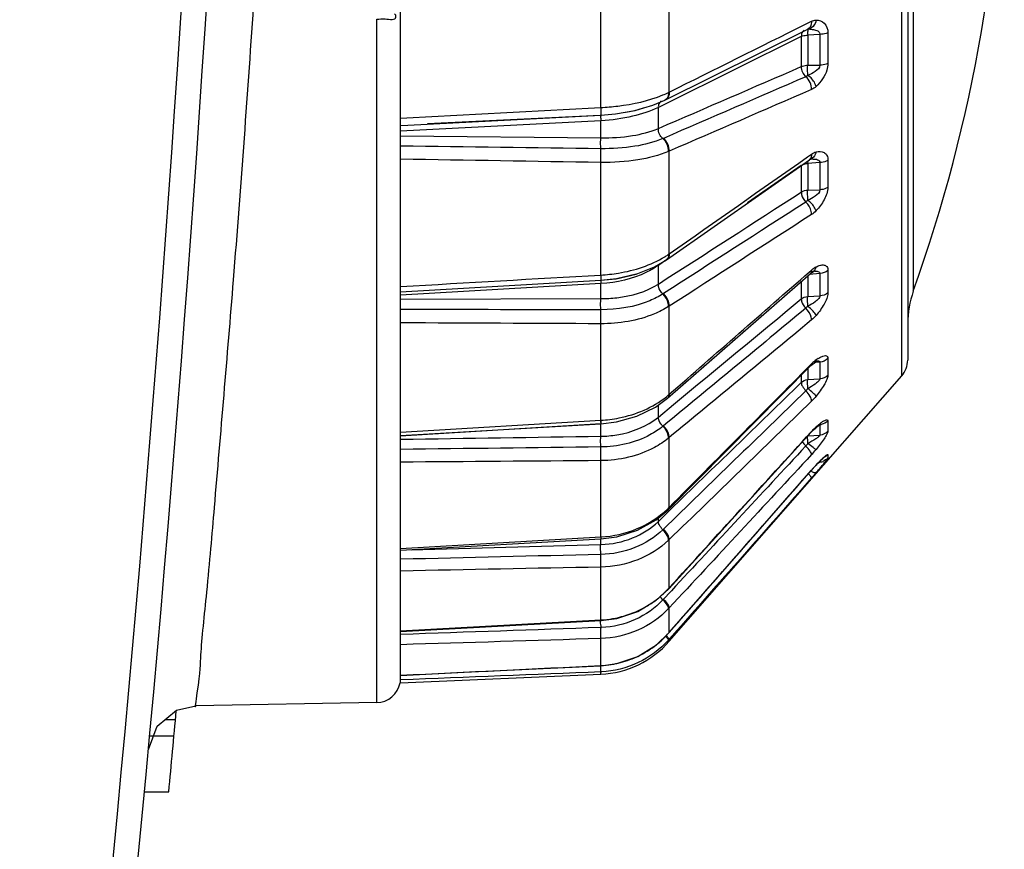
# Model space of a CAD drawing. Header units: millimetres. Extents: x 0 to 4000, y 0 to 3000.
# Tile 163 of 171: x 3323 to 3343, y 1652 to 1669. Entities that reach past the tile are written whole.
import ezdxf

# ---------------------------------------------------------------- set-up
doc = ezdxf.new("R2010")
doc.units = ezdxf.units.MM
doc.header["$LTSCALE"] = 219.99956
doc.layers.get('0').update_dxf_attribs({"linetype": 'CONTINUOUS'})
doc.layers.add('SUPERFICI', color=7, linetype='CONTINUOUS')

msp = doc.modelspace()

# ---------------------------------------------------------------- linework, layer by layer
at = {"color": 7, "linetype": 'CONTINUOUS'}
for p, q in [((3330.627, 1655.68), (3330.627, 1690.68)), ((3341.127, 1686.992), (3341.127, 1662.368)), ((3336.101, 1667.751), (3339.059, 1669.221)), ((3335.479, 1667.539), (3335.659, 1667.591)), ((3330.781, 1667.234), (3334.773, 1667.444)), ((3331.186, 1667.266), (3334.759, 1667.444)), ((3330.627, 1667.226), (3330.781, 1667.234)), ((3336.133, 1664.446), (3339.091, 1666.519)), ((3339.091, 1666.519), (3339.1, 1666.525)), ((3339.091, 1666.519), (3339.097, 1666.523)), ((3339.097, 1666.523), (3339.099, 1666.524)), ((3339.1, 1666.525), (3339.105, 1666.527)), ((3339.104, 1666.527), (3339.116, 1666.53)), ((3339.116, 1666.53), (3339.119, 1666.53)), ((3335.092, 1664.054), (3335.298, 1664.101)), ((3335.1, 1664.055), (3335.509, 1664.151)), ((3336.153, 1661.577), (3339.112, 1664.162)), ((3339.112, 1664.162), (3339.132, 1664.178)), ((3339.12, 1664.168), (3339.14, 1664.183)), ((3339.132, 1664.178), (3339.154, 1664.192)), ((3339.154, 1664.192), (3339.179, 1664.203)), ((3339.179, 1664.203), (3339.189, 1664.206)), ((3330.627, 1663.784), (3334.775, 1664.02)), ((3334.775, 1664.02), (3335.1, 1664.055)), ((3339.189, 1662.307), (3339.233, 1662.337)), ((3339.233, 1662.337), (3339.252, 1662.347)), ((3336.18, 1659.281), (3339.125, 1662.252)), ((3336.19, 1656.542), (3341.003, 1662.039)), ((3330.627, 1660.808), (3334.775, 1661.05)), ((3339.333, 1661.049), (3339.336, 1661.05)), ((3336.187, 1657.635), (3339.132, 1660.873)), ((3339.224, 1660.184), (3339.269, 1660.23)), ((3339.269, 1660.23), (3339.306, 1660.268)), ((3339.306, 1660.268), (3339.339, 1660.301)), ((3339.339, 1660.301), (3339.368, 1660.329)), ((3339.368, 1660.329), (3339.391, 1660.35)), ((3339.391, 1660.35), (3339.407, 1660.363)), ((3339.407, 1660.363), (3339.41, 1660.366)), ((3337.244, 1657.924), (3339.136, 1660.086)), ((3339.136, 1660.086), (3339.224, 1660.184)), ((3336.166, 1659.268), (3336.18, 1659.281)), ((3330.627, 1658.427), (3334.775, 1658.666)), ((3336.19, 1656.722), (3337.244, 1657.924)), ((3336.174, 1657.62), (3336.187, 1657.635)), ((3330.627, 1656.745), (3334.775, 1656.97)), ((3335.925, 1656.47), (3336.177, 1656.707)), ((3336.177, 1656.707), (3336.19, 1656.722)), ((3335.538, 1656.229), (3335.925, 1656.47)), ((3335.106, 1656.082), (3335.538, 1656.229)), ((3331.947, 1655.9), (3334.774, 1656.037)), ((3334.774, 1656.037), (3335.106, 1656.082)), ((3330.627, 1655.836), (3331.947, 1655.9)), ((3330.627, 1655.68), (3334.773, 1655.861)), ((3330.136, 1655.272), (3326.388, 1655.206)), ((3325.757, 1654.924), (3325.969, 1654.924)), ((3325.436, 1654.584), (3325.938, 1654.584)), ((3325.328, 1653.425), (3325.831, 1653.425))]:
    msp.add_line(p, q, dxfattribs=at)
at = {"color": 9, "linetype": 'CONTINUOUS'}
for p, q in [((3341.003, 1662.039), (3341.003, 1687.322)), ((3341.243, 1685.567), (3341.243, 1663.794)), ((3336.19, 1667.919), (3336.19, 1670.257)), ((3334.773, 1667.6), (3334.773, 1670.159)), ((3330.136, 1655.272), (3330.136, 1669.428)), ((3339.008, 1669.323), (3339.136, 1669.386)), ((3339.051, 1669.22), (3339.06, 1669.22)), ((3339.309, 1669.115), (3339.057, 1669.098)), ((3339.309, 1669.115), (3339.309, 1668.477)), ((3339.475, 1669.147), (3339.475, 1668.513)), ((3339.057, 1668.476), (3339.309, 1668.477)), ((3336.177, 1667.913), (3336.19, 1667.919)), ((3334.773, 1667.325), (3330.627, 1667.107)), ((3330.627, 1667.016), (3334.773, 1666.972)), ((3336.071, 1666.961), (3336.06, 1666.956)), ((3336.19, 1666.696), (3336.177, 1666.69)), ((3336.19, 1664.568), (3336.19, 1666.696)), ((3339.052, 1666.575), (3339.136, 1666.634)), ((3334.773, 1664.13), (3334.773, 1666.46)), ((3339.309, 1666.459), (3339.057, 1666.439)), ((3339.309, 1666.459), (3339.309, 1665.895)), ((3339.475, 1666.507), (3339.475, 1665.946)), ((3339.057, 1665.889), (3339.309, 1665.895)), ((3336.177, 1664.558), (3336.19, 1664.568)), ((3339.087, 1664.191), (3339.136, 1664.233)), ((3339.087, 1664.191), (3339.136, 1664.233)), ((3339.309, 1664.163), (3339.091, 1664.143)), ((3339.309, 1664.163), (3339.309, 1663.696)), ((3339.475, 1664.224), (3339.475, 1663.76)), ((3334.773, 1663.952), (3330.627, 1663.71)), ((3334.771, 1664.021), (3334.771, 1663.995)), ((3336.071, 1663.744), (3336.06, 1663.737)), ((3339.057, 1663.685), (3339.309, 1663.696)), ((3330.627, 1663.63), (3334.773, 1663.64)), ((3336.19, 1663.484), (3336.177, 1663.476)), ((3336.19, 1661.658), (3336.19, 1663.484)), ((3334.773, 1661.12), (3334.773, 1663.12)), ((3339.111, 1662.265), (3339.136, 1662.29)), ((3339.136, 1662.29), (3339.125, 1662.252)), ((3339.309, 1662.326), (3339.202, 1662.316)), ((3339.309, 1662.326), (3339.309, 1661.977)), ((3339.475, 1662.398), (3339.475, 1662.051)), ((3339.057, 1661.962), (3339.309, 1661.977)), ((3336.177, 1661.646), (3336.19, 1661.658)), ((3330.627, 1660.876), (3334.773, 1661.12)), ((3334.773, 1661.048), (3330.627, 1660.793)), ((3339.475, 1661.109), (3339.475, 1660.895)), ((3336.071, 1661.005), (3336.06, 1660.996)), ((3339.127, 1660.878), (3339.136, 1660.887)), ((3339.136, 1660.887), (3339.132, 1660.873)), ((3339.231, 1660.983), (3339.211, 1660.952)), ((3339.309, 1661.029), (3339.309, 1660.814)), ((3336.19, 1660.762), (3336.177, 1660.751)), ((3336.19, 1659.317), (3336.19, 1660.762)), ((3339.057, 1660.795), (3339.182, 1660.804)), ((3339.182, 1660.804), (3339.309, 1660.814)), ((3334.773, 1658.703), (3334.773, 1660.285)), ((3339.293, 1660.255), (3339.309, 1660.256)), ((3339.309, 1660.271), (3339.309, 1660.256)), ((3339.475, 1660.413), (3339.475, 1660.34)), ((3339.136, 1660.088), (3339.136, 1660.086)), ((3339.231, 1660.192), (3339.224, 1660.184)), ((3336.177, 1659.304), (3336.19, 1659.317)), ((3336.19, 1659.317), (3336.18, 1659.281)), ((3336.071, 1658.864), (3336.06, 1658.853)), ((3330.627, 1658.463), (3334.773, 1658.703)), ((3336.19, 1658.648), (3336.177, 1658.635)), ((3336.19, 1657.648), (3336.19, 1658.648)), ((3334.773, 1656.985), (3334.773, 1658.079)), ((3336.235, 1657.59), (3336.06, 1657.402)), ((3336.177, 1657.634), (3336.174, 1657.62)), ((3336.177, 1657.634), (3336.19, 1657.648)), ((3336.19, 1657.648), (3336.187, 1657.635)), ((3336.19, 1657.234), (3336.177, 1657.22)), ((3336.19, 1656.723), (3336.19, 1657.234)), ((3330.627, 1656.759), (3334.773, 1656.985)), ((3334.773, 1656.985), (3334.775, 1656.97)), ((3334.773, 1656.04), (3334.773, 1656.599)), ((3336.177, 1656.708), (3336.19, 1656.723)), ((3336.177, 1656.708), (3336.177, 1656.707)), ((3336.19, 1656.583), (3336.177, 1656.568)), ((3336.19, 1656.723), (3336.19, 1656.722)), ((3336.259, 1656.661), (3336.19, 1656.583)), ((3336.259, 1656.661), (3336.19, 1656.583)), ((3336.19, 1656.542), (3336.19, 1656.583)), ((3334.773, 1656.04), (3334.774, 1656.037)), ((3334.773, 1655.861), (3334.773, 1655.909))]:
    msp.add_line(p, q, dxfattribs=at)
at = {"color": 7, "linetype": 'CONTINUOUS'}
for points in [[(3334.773, 1667.444), (3335.076, 1667.47), (3335.478, 1667.539), (3335.85, 1667.646), (3336.101, 1667.751)], [(3335.284, 1667.506), (3335.486, 1667.541), (3335.662, 1667.592)], [(3334.775, 1664.02), (3335.091, 1664.054), (3335.505, 1664.149), (3335.882, 1664.299), (3336.133, 1664.446)], [(3339.125, 1662.252), (3339.151, 1662.277), (3339.189, 1662.307)], [(3334.775, 1661.05), (3335.098, 1661.09), (3335.521, 1661.207), (3335.904, 1661.395), (3336.153, 1661.577)], [(3339.211, 1660.952), (3339.235, 1660.973), (3339.277, 1661.009), (3339.311, 1661.035), (3339.333, 1661.049)], [(3339.132, 1660.873), (3339.177, 1660.92), (3339.211, 1660.952)], [(3334.775, 1658.666), (3335.106, 1658.709), (3335.533, 1658.844), (3335.917, 1659.059), (3336.166, 1659.268)], [(3334.775, 1656.97), (3335.107, 1657.015), (3335.537, 1657.159), (3335.923, 1657.392), (3336.174, 1657.62)], [(3325.41, 1654.298), (3325.589, 1654.784), (3325.987, 1655.115), (3326.388, 1655.206)]]:
    msp.add_lwpolyline(points, dxfattribs=at)
at = {"color": 9, "linetype": 'CONTINUOUS'}
for centre, radius, start, end in [((2777.731, 1704.779), 549.483, 347.061, 358.53362), ((3339.026, 1669.118), 0.0918, 116.38, 121.2862), ((3339.09, 1668.491), 0.73, 88.9943, 92.2882), ((3335.22, 1669.897), 2.203, 292.3833, 295.7559), ((3339.676, 1666.494), 0.62, 179.8402, 180.2838), ((3339.04, 1666.592), 0.0892, 305.0445, 314.3131), ((3339.037, 1666.594), 0.0928, 314.3039, 320.067), ((3339.068, 1666.668), 0.146, 284.2995, 290.0618), ((3339.171, 1665.886), 0.646, 92.7839, 94.6022), ((3339.166, 1666.002), 0.53, 89.2762, 92.8437), ((3335.084, 1666.164), 1.942, 301.4893, 301.9517), ((3335.129, 1666.093), 1.858, 301.9374, 304.3331), ((3336.083, 1664.517), 0.0869, 304.7292, 314.4554), ((3339.501, 1663.816), 0.555, 127.1877, 131.2439), ((3339.23, 1663.756), 0.453, 93.6109, 95.0992), ((3338.115, 1664.1), 3.345, 181.7972, 182.5429), ((3339.774, 1661.658), 0.898, 132.6116, 135.3092), ((3339.687, 1661.752), 0.77, 129.5747, 132.6252), ((3339.132, 1662.386), 0.0973, 305.7789, 311.6959), ((3339.598, 1661.862), 0.628, 125.7188, 129.6076), ((3339.761, 1661.634), 0.909, 122.634, 125.7111), ((3334.971, 1663.061), 1.858, 308.6238, 309.1538), ((3334.99, 1663.037), 1.828, 309.1516, 310.4713), ((3340.32, 1659.811), 1.6, 136.153, 137.7492), ((3340.204, 1659.923), 1.439, 134.4108, 136.1596), ((3340.123, 1660.005), 1.323, 133.9234, 134.3939), ((3340.044, 1660.087), 1.21, 132.2595, 133.9432), ((3340.489, 1659.599), 1.871, 130.6215, 132.271), ((3339.287, 1661.292), 0.264, 274.7272, 281.3568), ((3337.376, 1662.039), 2.399, 317.1869, 320.6431), ((3343.365, 1656.29), 5.686, 136.1159, 136.655), ((3342.694, 1656.936), 4.754, 135.5441, 136.1179), ((3341.735, 1657.88), 3.408, 134.2539, 135.5893), ((3339.287, 1660.505), 0.249, 274.9864, 278.0184), ((3339.287, 1660.507), 0.252, 278.025, 289.5038), ((3335.3, 1663.563), 5.28, 320.1866, 321.0357), ((3339.287, 1660.579), 0.251, 289.4383, 296.5108), ((3341.979, 1657.603), 3.776, 136.8622, 138.8487), ((3331.013, 1667.094), 10.833, 319.2131, 319.3385), ((3341.633, 1657.924), 3.304, 136.6482, 136.831), ((3327.353, 1670.242), 15.661, 319.3264, 319.7064), ((3331.786, 1666.486), 9.85, 319.6964, 320.2155), ((3330.005, 1667.966), 12.166, 318.6328, 318.8787), ((3330.3, 1667.71), 11.775, 318.8759, 319.2113), ((3334.843, 1660.657), 1.9, 313.6495, 314.2074), ((3334.85, 1660.65), 1.891, 314.2075, 314.5933), ((3334.699, 1659.012), 2.02, 301.5918, 316.6701), ((3334.738, 1658.972), 1.965, 316.7494, 317.0814), ((3334.684, 1659.036), 2.05, 300.3266, 301.605), ((3338.56, 1656.965), 3.79, 181.1802, 182.0802), ((3334.706, 1658.747), 1.921, 271.9996, 272.433), ((3334.677, 1658.051), 2.013, 309.1636, 314.7702), ((3334.681, 1658.047), 2.007, 314.7689, 318.1853), ((3334.674, 1658.055), 2.018, 296.6412, 306.582), ((3334.678, 1658.049), 2.01, 306.5929, 309.1598), ((3334.674, 1658.058), 2.021, 283.0318, 294.6866), ((3334.676, 1658.052), 2.014, 294.7022, 296.6339), ((3334.676, 1658.049), 2.012, 272.7508, 274.4088), ((3334.676, 1658.052), 2.015, 274.4109, 280.4599), ((3334.676, 1658.052), 2.014, 280.4619, 283.0165), ((3334.69, 1657.913), 2.005, 272.3512, 272.73)]:
    msp.add_arc(centre, radius, start, end, dxfattribs=at)
at = {"color": 7, "linetype": 'CONTINUOUS'}
for centre, radius, start, end in [((2777.731, 1704.779), 550, 347.061, 358.53499), ((3310.727, 1674.68), 32.4, 340.3663, 19.6337), ((3343.127, 1663.122), 2, 160.3663, 180), ((3340.627, 1662.368), 0.5, 318.7959, 360), ((3334.686, 1657.859), 2, 272.5, 318.7959), ((3330.127, 1655.772), 0.5, 271, 349.7671), ((2777.731, 1704.779), 550.5, 354.64731, 354.82281)]:
    msp.add_arc(centre, radius, start, end, dxfattribs=at)
at = {"color": 9, "linetype": 'CONTINUOUS'}
for points, knots in [([(3327.592, 1669.889), (3327.461, 1667.934), (3327.209, 1664.438), (3326.846, 1660.24), (3326.639, 1657.78), (3326.473, 1656.277), (3326.482, 1655.894), (3326.36, 1655.121), (3326.388, 1655.206)], [0, 0, 0, 0, 0.398875, 0.719787, 0.839722, 0.927906, 0.981833, 1, 1, 1, 1]), ([(3330.136, 1669.428), (3330.194, 1669.428), (3330.303, 1669.455), (3330.563, 1669.388), (3330.527, 1669.53), (3330.504, 1669.538)], [0, 0, 0, 0, 0.371472, 0.848624, 1, 1, 1, 1]), ([(3339.231, 1669.41), (3339.222, 1669.363), (3339.186, 1669.276), (3339.101, 1669.225), (3339.06, 1669.22)], [0, 0, 0, 0, 0.53729, 1, 1, 1, 1]), ([(3339.231, 1669.41), (3339.289, 1669.41), (3339.431, 1669.366), (3339.475, 1669.22), (3339.475, 1669.147)], [0, 0, 0, 0, 0.447435, 1, 1, 1, 1]), ([(3339.06, 1669.22), (3339.056, 1669.216), (3339.058, 1669.192), (3339.056, 1669.174), (3339.056, 1669.159)], [0, 0, 0, 0, 0.301118, 1, 1, 1, 1]), ([(3339.136, 1669.386), (3339.136, 1669.368), (3339.134, 1669.306), (3339.098, 1669.241), (3339.059, 1669.221)], [0, 0, 0, 0, 0.290605, 1, 1, 1, 1]), ([(3339.102, 1669.221), (3339.134, 1669.22), (3339.196, 1669.214), (3339.282, 1669.189), (3339.31, 1669.136), (3339.309, 1669.115)], [0, 0, 0, 0, 0.381846, 0.74766, 1, 1, 1, 1]), ([(3339.475, 1669.147), (3339.464, 1669.142), (3339.41, 1669.123), (3339.353, 1669.116), (3339.309, 1669.115)], [0, 0, 0, 0, 0.217098, 1, 1, 1, 1]), ([(3339.06, 1668.266), (3339.059, 1668.282), (3339.055, 1668.352), (3339.055, 1668.422), (3339.057, 1668.476)], [0, 0, 0, 0, 0.227778, 1, 1, 1, 1]), ([(3339.309, 1668.477), (3339.312, 1668.422), (3339.207, 1668.331), (3339.113, 1668.287), (3339.06, 1668.266)], [0, 0, 0, 0, 0.498593, 1, 1, 1, 1]), ([(3339.475, 1668.513), (3339.475, 1668.467), (3339.442, 1668.286), (3339.331, 1668.127), (3339.231, 1668.036)], [0, 0, 0, 0, 0.254142, 1, 1, 1, 1]), ([(3339.475, 1668.513), (3339.464, 1668.508), (3339.411, 1668.487), (3339.353, 1668.479), (3339.309, 1668.477)], [0, 0, 0, 0, 0.21901, 1, 1, 1, 1]), ([(3339.231, 1668.036), (3339.225, 1668.057), (3339.19, 1668.148), (3339.122, 1668.224), (3339.06, 1668.266)], [0, 0, 0, 0, 0.226776, 1, 1, 1, 1]), ([(3334.773, 1667.6), (3334.891, 1667.606), (3335.327, 1667.643), (3335.762, 1667.738), (3336.058, 1667.86)], [0, 0, 0, 0, 0.269339, 1, 1, 1, 1]), ([(3336.19, 1667.919), (3336.191, 1667.902), (3336.188, 1667.841), (3336.153, 1667.776), (3336.113, 1667.757)], [0, 0, 0, 0, 0.29022, 1, 1, 1, 1]), ([(3334.773, 1667.6), (3334.774, 1667.579), (3334.774, 1667.542), (3334.778, 1667.49), (3334.772, 1667.467), (3334.777, 1667.445), (3334.773, 1667.444)], [0, 0, 0, 0, 0.406108, 0.72545, 0.928736, 1, 1, 1, 1]), ([(3336, 1667.711), (3335.981, 1667.691), (3335.966, 1667.652), (3335.964, 1667.613), (3335.965, 1667.603)], [0, 0, 0, 0, 0.720826, 1, 1, 1, 1]), ([(3334.772, 1667.445), (3334.77, 1667.445), (3334.773, 1667.428), (3334.769, 1667.41), (3334.772, 1667.369), (3334.772, 1667.341), (3334.773, 1667.325)], [0, 0, 0, 0, 0.071134, 0.273885, 0.592359, 1, 1, 1, 1]), ([(3334.773, 1666.747), (3334.772, 1666.763), (3334.77, 1666.838), (3334.77, 1666.913), (3334.773, 1666.972)], [0, 0, 0, 0, 0.216582, 1, 1, 1, 1]), ([(3336.06, 1666.956), (3335.875, 1666.877), (3335.446, 1666.771), (3335.009, 1666.744), (3334.773, 1666.747)], [0, 0, 0, 0, 0.459703, 1, 1, 1, 1]), ([(3334.773, 1666.46), (3334.776, 1666.535), (3334.777, 1666.631), (3334.774, 1666.726), (3334.773, 1666.747)], [0, 0, 0, 0, 0.78303, 1, 1, 1, 1]), ([(3336.177, 1666.69), (3335.975, 1666.604), (3335.507, 1666.488), (3335.03, 1666.457), (3334.773, 1666.46)], [0, 0, 0, 0, 0.460468, 1, 1, 1, 1]), ([(3339.136, 1666.634), (3339.136, 1666.624), (3339.136, 1666.59), (3339.124, 1666.554), (3339.108, 1666.535)], [0, 0, 0, 0, 0.281504, 1, 1, 1, 1]), ([(3339.231, 1666.68), (3339.227, 1666.662), (3339.209, 1666.602), (3339.161, 1666.547), (3339.118, 1666.532)], [0, 0, 0, 0, 0.277433, 1, 1, 1, 1]), ([(3339.231, 1666.68), (3339.284, 1666.693), (3339.38, 1666.698), (3339.466, 1666.606), (3339.475, 1666.542), (3339.475, 1666.507)], [0, 0, 0, 0, 0.471526, 0.705393, 1, 1, 1, 1]), ([(3339.172, 1666.532), (3339.202, 1666.531), (3339.256, 1666.533), (3339.31, 1666.485), (3339.309, 1666.459)], [0, 0, 0, 0, 0.532097, 1, 1, 1, 1]), ([(3339.475, 1666.507), (3339.464, 1666.5), (3339.413, 1666.473), (3339.354, 1666.461), (3339.309, 1666.459)], [0, 0, 0, 0, 0.225956, 1, 1, 1, 1]), ([(3339.475, 1665.946), (3339.475, 1665.856), (3339.404, 1665.677), (3339.295, 1665.531), (3339.231, 1665.463)], [0, 0, 0, 0, 0.489414, 1, 1, 1, 1]), ([(3339.475, 1665.946), (3339.464, 1665.938), (3339.413, 1665.909), (3339.354, 1665.897), (3339.309, 1665.895)], [0, 0, 0, 0, 0.228108, 1, 1, 1, 1]), ([(3338.924, 1665.848), (3338.924, 1665.83), (3338.933, 1665.753), (3338.975, 1665.683), (3339.018, 1665.642)], [0, 0, 0, 0, 0.230343, 1, 1, 1, 1]), ([(3339.06, 1665.678), (3339.057, 1665.732), (3339.055, 1665.802), (3339.056, 1665.872), (3339.057, 1665.889)], [0, 0, 0, 0, 0.769977, 1, 1, 1, 1]), ([(3339.309, 1665.895), (3339.312, 1665.84), (3339.203, 1665.753), (3339.112, 1665.702), (3339.06, 1665.678)], [0, 0, 0, 0, 0.487688, 1, 1, 1, 1]), ([(3339.136, 1665.382), (3339.137, 1665.404), (3339.126, 1665.501), (3339.073, 1665.591), (3339.018, 1665.642)], [0, 0, 0, 0, 0.229241, 1, 1, 1, 1]), ([(3339.231, 1665.463), (3339.225, 1665.481), (3339.185, 1665.565), (3339.119, 1665.633), (3339.06, 1665.678)], [0, 0, 0, 0, 0.204795, 1, 1, 1, 1]), ([(3334.773, 1664.13), (3334.895, 1664.136), (3335.354, 1664.186), (3335.809, 1664.331), (3336.098, 1664.508)], [0, 0, 0, 0, 0.265968, 1, 1, 1, 1]), ([(3336.177, 1664.558), (3336.177, 1664.548), (3336.177, 1664.512), (3336.163, 1664.474), (3336.144, 1664.455)], [0, 0, 0, 0, 0.285414, 1, 1, 1, 1]), ([(3336.19, 1664.568), (3336.191, 1664.556), (3336.19, 1664.515), (3336.17, 1664.472), (3336.146, 1664.455)], [0, 0, 0, 0, 0.28944, 1, 1, 1, 1]), ([(3335.965, 1664.35), (3335.965, 1664.346), (3335.964, 1664.34), (3335.964, 1664.333), (3335.965, 1664.33)], [0, 0, 0, 0, 0.492218, 1, 1, 1, 1]), ([(3339.231, 1664.299), (3339.259, 1664.313), (3339.312, 1664.334), (3339.393, 1664.345), (3339.466, 1664.306), (3339.475, 1664.251), (3339.475, 1664.224)], [0, 0, 0, 0, 0.295055, 0.537942, 0.744791, 1, 1, 1, 1]), ([(3334.773, 1664.13), (3334.773, 1664.116), (3334.774, 1664.081), (3334.777, 1664.045), (3334.775, 1664.023)], [0, 0, 0, 0, 0.368489, 1, 1, 1, 1]), ([(3339.124, 1664.176), (3339.122, 1664.173), (3339.119, 1664.168), (3339.114, 1664.164), (3339.112, 1664.162)], [0, 0, 0, 0, 0.504595, 1, 1, 1, 1]), ([(3334.775, 1664.023), (3334.775, 1664.022), (3334.775, 1664.021), (3334.775, 1664.02), (3334.775, 1664.02)], [0, 0, 0, 0, 0.730812, 1, 1, 1, 1]), ([(3336.06, 1663.737), (3336.016, 1663.777), (3335.974, 1663.848), (3335.964, 1663.924), (3335.965, 1663.942)], [0, 0, 0, 0, 0.769217, 1, 1, 1, 1]), ([(3336.06, 1663.737), (3335.975, 1663.682), (3335.575, 1663.481), (3335.118, 1663.41), (3334.773, 1663.411)], [0, 0, 0, 0, 0.225728, 1, 1, 1, 1]), ([(3336.177, 1663.476), (3336.178, 1663.498), (3336.167, 1663.595), (3336.114, 1663.685), (3336.06, 1663.737)], [0, 0, 0, 0, 0.23015, 1, 1, 1, 1]), ([(3336.19, 1663.484), (3336.191, 1663.506), (3336.18, 1663.603), (3336.126, 1663.693), (3336.071, 1663.744)], [0, 0, 0, 0, 0.22987, 1, 1, 1, 1]), ([(3339.309, 1663.696), (3339.31, 1663.672), (3339.273, 1663.624), (3339.189, 1663.556), (3339.112, 1663.51), (3339.06, 1663.483)], [0, 0, 0, 0, 0.216446, 0.476696, 1, 1, 1, 1]), ([(3339.475, 1663.76), (3339.475, 1663.678), (3339.395, 1663.508), (3339.293, 1663.365), (3339.231, 1663.292)], [0, 0, 0, 0, 0.46207, 1, 1, 1, 1]), ([(3334.773, 1663.411), (3334.77, 1663.469), (3334.77, 1663.545), (3334.772, 1663.622), (3334.773, 1663.64)], [0, 0, 0, 0, 0.765292, 1, 1, 1, 1]), ([(3338.924, 1663.634), (3338.924, 1663.619), (3338.934, 1663.546), (3338.978, 1663.482), (3339.018, 1663.441)], [0, 0, 0, 0, 0.209244, 1, 1, 1, 1]), ([(3339.06, 1663.483), (3339.059, 1663.502), (3339.056, 1663.569), (3339.054, 1663.636), (3339.057, 1663.685)], [0, 0, 0, 0, 0.273169, 1, 1, 1, 1]), ([(3336.177, 1663.476), (3336.084, 1663.417), (3335.647, 1663.197), (3335.149, 1663.12), (3334.773, 1663.12)], [0, 0, 0, 0, 0.226221, 1, 1, 1, 1]), ([(3334.773, 1663.12), (3334.774, 1663.142), (3334.776, 1663.239), (3334.776, 1663.336), (3334.773, 1663.411)], [0, 0, 0, 0, 0.232665, 1, 1, 1, 1]), ([(3339.136, 1663.198), (3339.137, 1663.217), (3339.124, 1663.309), (3339.069, 1663.39), (3339.018, 1663.441)], [0, 0, 0, 0, 0.207761, 1, 1, 1, 1]), ([(3339.231, 1663.292), (3339.217, 1663.326), (3339.161, 1663.393), (3339.099, 1663.452), (3339.06, 1663.483)], [0, 0, 0, 0, 0.418025, 1, 1, 1, 1]), ([(3339.306, 1662.337), (3339.306, 1662.337), (3339.307, 1662.335), (3339.308, 1662.334), (3339.308, 1662.333)], [0, 0, 0, 0, 0.49942, 1, 1, 1, 1]), ([(3339.307, 1662.421), (3339.327, 1662.432), (3339.365, 1662.45), (3339.419, 1662.465), (3339.469, 1662.447), (3339.475, 1662.414), (3339.475, 1662.398)], [0, 0, 0, 0, 0.330021, 0.586612, 0.777711, 1, 1, 1, 1]), ([(3339.308, 1662.333), (3339.308, 1662.332), (3339.309, 1662.33), (3339.309, 1662.327), (3339.309, 1662.326)], [0, 0, 0, 0, 0.482416, 1, 1, 1, 1]), ([(3338.924, 1661.903), (3338.923, 1661.876), (3338.951, 1661.811), (3338.991, 1661.76), (3339.018, 1661.732)], [0, 0, 0, 0, 0.416479, 1, 1, 1, 1]), ([(3339.06, 1661.778), (3339.059, 1661.796), (3339.056, 1661.858), (3339.054, 1661.919), (3339.057, 1661.962)], [0, 0, 0, 0, 0.299665, 1, 1, 1, 1]), ([(3339.309, 1661.977), (3339.311, 1661.956), (3339.268, 1661.916), (3339.189, 1661.852), (3339.112, 1661.806), (3339.06, 1661.778)], [0, 0, 0, 0, 0.19439, 0.456224, 1, 1, 1, 1]), ([(3339.475, 1662.051), (3339.475, 1662.021), (3339.451, 1661.951), (3339.373, 1661.804), (3339.291, 1661.693), (3339.231, 1661.62)], [0, 0, 0, 0, 0.181517, 0.431283, 1, 1, 1, 1]), ([(3339.136, 1661.516), (3339.138, 1661.55), (3339.103, 1661.632), (3339.052, 1661.697), (3339.018, 1661.732)], [0, 0, 0, 0, 0.413666, 1, 1, 1, 1]), ([(3339.231, 1661.62), (3339.213, 1661.644), (3339.155, 1661.696), (3339.097, 1661.748), (3339.06, 1661.778)], [0, 0, 0, 0, 0.380814, 1, 1, 1, 1]), ([(3334.773, 1661.12), (3334.9, 1661.127), (3335.381, 1661.188), (3335.851, 1661.385), (3336.131, 1661.609)], [0, 0, 0, 0, 0.261614, 1, 1, 1, 1]), ([(3336.165, 1661.59), (3336.163, 1661.587), (3336.16, 1661.582), (3336.156, 1661.578), (3336.153, 1661.577)], [0, 0, 0, 0, 0.504416, 1, 1, 1, 1]), ([(3334.771, 1661.101), (3334.766, 1661.1), (3334.777, 1661.072), (3334.772, 1661.061), (3334.773, 1661.048)], [0, 0, 0, 0, 0.258866, 1, 1, 1, 1]), ([(3334.773, 1661.12), (3334.774, 1661.103), (3334.778, 1661.078), (3334.774, 1661.06), (3334.777, 1661.05), (3334.775, 1661.05)], [0, 0, 0, 0, 0.740125, 0.934452, 1, 1, 1, 1]), ([(3336.06, 1660.996), (3336.045, 1661.01), (3335.999, 1661.065), (3335.963, 1661.136), (3335.965, 1661.188)], [0, 0, 0, 0, 0.279976, 1, 1, 1, 1]), ([(3339.393, 1661.109), (3339.404, 1661.116), (3339.423, 1661.125), (3339.448, 1661.135), (3339.472, 1661.13), (3339.475, 1661.115), (3339.475, 1661.109)], [0, 0, 0, 0, 0.367884, 0.634477, 0.810004, 1, 1, 1, 1]), ([(3336.06, 1660.996), (3335.976, 1660.928), (3335.593, 1660.675), (3335.122, 1660.571), (3334.773, 1660.567)], [0, 0, 0, 0, 0.235048, 1, 1, 1, 1]), ([(3336.177, 1660.751), (3336.178, 1660.77), (3336.165, 1660.862), (3336.111, 1660.944), (3336.06, 1660.996)], [0, 0, 0, 0, 0.20878, 1, 1, 1, 1]), ([(3336.19, 1660.762), (3336.191, 1660.781), (3336.178, 1660.873), (3336.123, 1660.954), (3336.071, 1661.005)], [0, 0, 0, 0, 0.208502, 1, 1, 1, 1]), ([(3339.475, 1660.895), (3339.475, 1660.872), (3339.447, 1660.817), (3339.37, 1660.691), (3339.289, 1660.589), (3339.231, 1660.518)], [0, 0, 0, 0, 0.147939, 0.391379, 1, 1, 1, 1]), ([(3339.306, 1661.036), (3339.307, 1661.035), (3339.308, 1661.034), (3339.308, 1661.033), (3339.309, 1661.033)], [0, 0, 0, 0, 0.514261, 1, 1, 1, 1]), ([(3339.309, 1661.033), (3339.309, 1661.032), (3339.309, 1661.031), (3339.309, 1661.03), (3339.309, 1661.029)], [0, 0, 0, 0, 0.476416, 1, 1, 1, 1]), ([(3334.773, 1660.567), (3334.772, 1660.587), (3334.77, 1660.661), (3334.77, 1660.735), (3334.773, 1660.79)], [0, 0, 0, 0, 0.266272, 1, 1, 1, 1]), ([(3336.177, 1660.751), (3336.086, 1660.677), (3335.667, 1660.403), (3335.154, 1660.289), (3334.773, 1660.285)], [0, 0, 0, 0, 0.235403, 1, 1, 1, 1]), ([(3338.949, 1660.671), (3338.953, 1660.664), (3338.974, 1660.635), (3338.998, 1660.608), (3339.018, 1660.588)], [0, 0, 0, 0, 0.221768, 1, 1, 1, 1]), ([(3339.06, 1660.637), (3339.059, 1660.653), (3339.057, 1660.705), (3339.054, 1660.757), (3339.057, 1660.792)], [0, 0, 0, 0, 0.324215, 1, 1, 1, 1]), ([(3339.231, 1660.518), (3339.208, 1660.524), (3339.152, 1660.569), (3339.096, 1660.608), (3339.06, 1660.637)], [0, 0, 0, 0, 0.344515, 1, 1, 1, 1]), ([(3339.309, 1660.814), (3339.311, 1660.799), (3339.269, 1660.771), (3339.244, 1660.749), (3339.224, 1660.736)], [0, 0, 0, 0, 0.385788, 1, 1, 1, 1]), ([(3334.773, 1660.285), (3334.774, 1660.305), (3334.777, 1660.399), (3334.776, 1660.493), (3334.773, 1660.567)], [0, 0, 0, 0, 0.207131, 1, 1, 1, 1]), ([(3339.136, 1660.409), (3339.139, 1660.435), (3339.094, 1660.503), (3339.051, 1660.556), (3339.018, 1660.588)], [0, 0, 0, 0, 0.365405, 1, 1, 1, 1]), ([(3339.309, 1660.256), (3339.312, 1660.251), (3339.283, 1660.24), (3339.274, 1660.23), (3339.263, 1660.223)], [0, 0, 0, 0, 0.311235, 1, 1, 1, 1]), ([(3339.357, 1660.321), (3339.384, 1660.348), (3339.399, 1660.364), (3339.475, 1660.425), (3339.475, 1660.413)], [0, 0, 0, 0, 0.752926, 1, 1, 1, 1]), ([(3339.475, 1660.34), (3339.475, 1660.328), (3339.442, 1660.297), (3339.422, 1660.265), (3339.405, 1660.243)], [0, 0, 0, 0, 0.309138, 1, 1, 1, 1]), ([(3339.231, 1660.035), (3339.221, 1660.027), (3339.176, 1660.037), (3339.146, 1660.053), (3339.125, 1660.066)], [0, 0, 0, 0, 0.338597, 1, 1, 1, 1]), ([(3339.124, 1659.95), (3339.121, 1659.954), (3339.103, 1659.976), (3339.083, 1659.997), (3339.067, 1660.013)], [0, 0, 0, 0, 0.191921, 1, 1, 1, 1]), ([(3339.136, 1659.926), (3339.137, 1659.929), (3339.132, 1659.938), (3339.127, 1659.945), (3339.124, 1659.95)], [0, 0, 0, 0, 0.326962, 1, 1, 1, 1]), ([(3334.773, 1658.703), (3335.03, 1658.718), (3335.536, 1658.831), (3335.974, 1659.11), (3336.154, 1659.282)], [0, 0, 0, 0, 0.508508, 1, 1, 1, 1]), ([(3336.174, 1659.28), (3336.173, 1659.278), (3336.171, 1659.273), (3336.168, 1659.269), (3336.166, 1659.268)], [0, 0, 0, 0, 0.511734, 1, 1, 1, 1]), ([(3336.177, 1659.304), (3336.177, 1659.3), (3336.177, 1659.292), (3336.176, 1659.284), (3336.174, 1659.28)], [0, 0, 0, 0, 0.532332, 1, 1, 1, 1]), ([(3336.06, 1658.853), (3336.033, 1658.881), (3335.992, 1658.932), (3335.963, 1658.997), (3335.965, 1659.025)], [0, 0, 0, 0, 0.582527, 1, 1, 1, 1]), ([(3336.06, 1658.853), (3335.894, 1658.694), (3335.485, 1658.438), (3335.013, 1658.346), (3334.773, 1658.34)], [0, 0, 0, 0, 0.488801, 1, 1, 1, 1]), ([(3336.177, 1658.635), (3336.179, 1658.67), (3336.144, 1658.752), (3336.094, 1658.818), (3336.06, 1658.853)], [0, 0, 0, 0, 0.415805, 1, 1, 1, 1]), ([(3336.19, 1658.648), (3336.193, 1658.682), (3336.157, 1658.764), (3336.106, 1658.829), (3336.071, 1658.864)], [0, 0, 0, 0, 0.415204, 1, 1, 1, 1]), ([(3334.773, 1658.703), (3334.773, 1658.694), (3334.778, 1658.686), (3334.772, 1658.666), (3334.775, 1658.666)], [0, 0, 0, 0, 0.743058, 1, 1, 1, 1]), ([(3336.177, 1658.635), (3335.996, 1658.462), (3335.548, 1658.184), (3335.034, 1658.085), (3334.773, 1658.079)], [0, 0, 0, 0, 0.489115, 1, 1, 1, 1]), ([(3334.773, 1658.34), (3334.772, 1658.361), (3334.77, 1658.429), (3334.769, 1658.498), (3334.773, 1658.547)], [0, 0, 0, 0, 0.29399, 1, 1, 1, 1]), ([(3334.773, 1658.079), (3334.774, 1658.095), (3334.777, 1658.182), (3334.775, 1658.269), (3334.773, 1658.34)], [0, 0, 0, 0, 0.178698, 1, 1, 1, 1]), ([(3336.06, 1657.402), (3335.899, 1657.23), (3335.501, 1656.948), (3335.026, 1656.838), (3334.787, 1656.828)], [0, 0, 0, 0, 0.495616, 1, 1, 1, 1]), ([(3336.177, 1657.22), (3336.18, 1657.247), (3336.136, 1657.315), (3336.092, 1657.369), (3336.06, 1657.402)], [0, 0, 0, 0, 0.368463, 1, 1, 1, 1]), ([(3336.19, 1657.234), (3336.193, 1657.261), (3336.148, 1657.329), (3336.104, 1657.382), (3336.071, 1657.414)], [0, 0, 0, 0, 0.367726, 1, 1, 1, 1]), ([(3336.177, 1657.22), (3335.999, 1657.032), (3335.559, 1656.724), (3335.036, 1656.608), (3334.773, 1656.599)], [0, 0, 0, 0, 0.495762, 1, 1, 1, 1]), ([(3334.771, 1656.887), (3334.771, 1656.909), (3334.77, 1656.937), (3334.771, 1656.965), (3334.771, 1656.971)], [0, 0, 0, 0, 0.786288, 1, 1, 1, 1]), ([(3334.773, 1656.599), (3334.774, 1656.61), (3334.777, 1656.686), (3334.775, 1656.763), (3334.773, 1656.828)], [0, 0, 0, 0, 0.143647, 1, 1, 1, 1]), ([(3336.177, 1656.568), (3336.002, 1656.374), (3335.57, 1656.052), (3335.048, 1655.922), (3334.786, 1655.91)], [0, 0, 0, 0, 0.499413, 1, 1, 1, 1]), ([(3336.177, 1656.568), (3336.18, 1656.578), (3336.15, 1656.608), (3336.134, 1656.631), (3336.118, 1656.648)], [0, 0, 0, 0, 0.300849, 1, 1, 1, 1]), ([(3336.19, 1656.583), (3336.193, 1656.593), (3336.164, 1656.621), (3336.147, 1656.644), (3336.131, 1656.66)], [0, 0, 0, 0, 0.30008, 1, 1, 1, 1]), ([(3334.773, 1655.909), (3334.778, 1655.921), (3334.772, 1655.965), (3334.775, 1656.006), (3334.775, 1656.035)], [0, 0, 0, 0, 0.302204, 1, 1, 1, 1])]:
    msp.add_open_spline(points, degree=3, knots=knots, dxfattribs=at)
for points in [[(3339.136, 1669.386), (3339.165, 1669.401), (3339.198, 1669.41), (3339.231, 1669.41)], [(3336.19, 1667.919), (3337.13, 1668.387), (3338.069, 1668.855), (3339.008, 1669.323)], [(3338.979, 1669.196), (3338.966, 1669.189), (3338.956, 1669.178), (3338.948, 1669.166)], [(3338.93, 1669.124), (3338.925, 1669.107), (3338.924, 1669.089), (3338.924, 1669.072)], [(3338.948, 1669.166), (3338.939, 1669.153), (3338.933, 1669.139), (3338.93, 1669.124)], [(3339.056, 1669.159), (3339.056, 1669.139), (3339.056, 1669.118), (3339.057, 1669.098)], [(3338.924, 1668.447), (3338.922, 1668.371), (3338.959, 1668.287), (3339.018, 1668.238)], [(3339.018, 1668.238), (3338.036, 1667.812), (3337.054, 1667.386), (3336.071, 1666.961)], [(3339.136, 1667.972), (3339.14, 1668.069), (3339.093, 1668.176), (3339.018, 1668.238)], [(3339.06, 1668.266), (3339.049, 1668.256), (3339.035, 1668.241), (3339.02, 1668.244)], [(3339.136, 1667.972), (3338.154, 1667.547), (3337.172, 1667.121), (3336.19, 1666.696)], [(3339.231, 1668.036), (3339.202, 1668.01), (3339.171, 1667.987), (3339.136, 1667.972)], [(3336.165, 1667.827), (3336.154, 1667.796), (3336.131, 1667.765), (3336.101, 1667.751)], [(3336.177, 1667.913), (3336.178, 1667.884), (3336.175, 1667.854), (3336.165, 1667.827)], [(3330.627, 1667.38), (3332.009, 1667.453), (3333.391, 1667.527), (3334.773, 1667.6)], [(3336.026, 1667.73), (3336.016, 1667.725), (3336.008, 1667.718), (3336, 1667.711)], [(3336.06, 1666.956), (3336, 1667.004), (3335.963, 1667.088), (3335.965, 1667.165)], [(3336.177, 1666.69), (3336.181, 1666.787), (3336.134, 1666.894), (3336.06, 1666.956)], [(3336.19, 1666.696), (3336.194, 1666.793), (3336.146, 1666.9), (3336.071, 1666.961)], [(3334.773, 1666.747), (3333.391, 1666.765), (3332.009, 1666.783), (3330.627, 1666.802)], [(3336.19, 1664.568), (3337.144, 1665.237), (3338.098, 1665.906), (3339.052, 1666.575)], [(3339.136, 1666.634), (3339.164, 1666.654), (3339.197, 1666.671), (3339.231, 1666.68)], [(3334.773, 1666.46), (3333.391, 1666.483), (3332.009, 1666.506), (3330.627, 1666.529)], [(3339.056, 1666.491), (3339.056, 1666.473), (3339.056, 1666.456), (3339.057, 1666.439)], [(3339.018, 1665.642), (3338.036, 1665.009), (3337.054, 1664.377), (3336.071, 1663.744)], [(3339.06, 1665.678), (3339.049, 1665.666), (3339.037, 1665.65), (3339.02, 1665.648)], [(3339.136, 1665.382), (3338.154, 1664.749), (3337.172, 1664.117), (3336.19, 1663.484)], [(3339.231, 1665.463), (3339.202, 1665.432), (3339.17, 1665.404), (3339.136, 1665.382)], [(3330.627, 1663.892), (3332.009, 1663.971), (3333.391, 1664.051), (3334.773, 1664.13)], [(3336.19, 1661.658), (3337.156, 1662.502), (3338.121, 1663.346), (3339.087, 1664.191)], [(3339.136, 1664.233), (3339.137, 1664.214), (3339.134, 1664.192), (3339.124, 1664.176)], [(3339.231, 1664.299), (3339.221, 1664.256), (3339.193, 1664.211), (3339.154, 1664.192)], [(3339.166, 1664.258), (3339.186, 1664.274), (3339.208, 1664.288), (3339.231, 1664.299)], [(3339.202, 1664.207), (3339.218, 1664.208), (3339.234, 1664.209), (3339.25, 1664.207)], [(3339.25, 1664.207), (3339.275, 1664.204), (3339.31, 1664.187), (3339.309, 1664.163)], [(3339.475, 1664.224), (3339.43, 1664.186), (3339.368, 1664.166), (3339.309, 1664.163)], [(3339.475, 1663.76), (3339.43, 1663.721), (3339.368, 1663.7), (3339.309, 1663.696)], [(3334.773, 1663.411), (3333.391, 1663.411), (3332.009, 1663.412), (3330.627, 1663.414)], [(3339.018, 1663.441), (3338.036, 1662.629), (3337.054, 1661.817), (3336.071, 1661.005)], [(3339.06, 1663.483), (3339.048, 1663.47), (3339.037, 1663.453), (3339.02, 1663.447)], [(3339.231, 1663.292), (3339.202, 1663.258), (3339.17, 1663.226), (3339.136, 1663.198)], [(3334.773, 1663.12), (3333.391, 1663.126), (3332.009, 1663.132), (3330.627, 1663.139)], [(3339.136, 1663.198), (3338.154, 1662.386), (3337.172, 1661.574), (3336.19, 1660.762)], [(3336.19, 1659.317), (3337.164, 1660.3), (3338.138, 1661.282), (3339.111, 1662.265)], [(3339.231, 1662.372), (3339.225, 1662.35), (3339.213, 1662.328), (3339.196, 1662.313)], [(3339.247, 1662.349), (3339.267, 1662.351), (3339.295, 1662.354), (3339.306, 1662.337)], [(3339.271, 1662.399), (3339.283, 1662.407), (3339.295, 1662.414), (3339.307, 1662.421)], [(3339.475, 1662.398), (3339.432, 1662.356), (3339.369, 1662.331), (3339.309, 1662.326)], [(3339.475, 1662.051), (3339.432, 1662.008), (3339.369, 1661.982), (3339.309, 1661.977)], [(3339.018, 1661.732), (3338.036, 1660.776), (3337.054, 1659.82), (3336.071, 1658.864)], [(3336.19, 1661.658), (3336.191, 1661.633), (3336.185, 1661.604), (3336.167, 1661.588)], [(3339.06, 1661.778), (3339.048, 1661.763), (3339.036, 1661.747), (3339.02, 1661.736)], [(3336.177, 1661.646), (3336.178, 1661.627), (3336.175, 1661.606), (3336.165, 1661.59)], [(3339.136, 1661.516), (3338.154, 1660.559), (3337.172, 1659.604), (3336.19, 1658.648)], [(3339.231, 1661.62), (3339.201, 1661.583), (3339.169, 1661.549), (3339.136, 1661.516)], [(3339.271, 1661.018), (3339.293, 1661.037), (3339.316, 1661.056), (3339.339, 1661.073)], [(3339.339, 1661.073), (3339.356, 1661.086), (3339.374, 1661.098), (3339.393, 1661.109)], [(3339.475, 1661.109), (3339.44, 1661.071), (3339.39, 1661.044), (3339.339, 1661.034)], [(3336.19, 1657.648), (3337.169, 1658.724), (3338.148, 1659.801), (3339.127, 1660.878)], [(3339.475, 1660.895), (3339.434, 1660.849), (3339.37, 1660.819), (3339.309, 1660.814)], [(3330.627, 1660.727), (3332.009, 1660.748), (3333.391, 1660.769), (3334.773, 1660.79)], [(3339.06, 1660.637), (3339.048, 1660.621), (3339.035, 1660.605), (3339.02, 1660.592)], [(3339.224, 1660.736), (3339.171, 1660.7), (3339.116, 1660.668), (3339.06, 1660.637)], [(3334.773, 1660.567), (3333.391, 1660.55), (3332.009, 1660.534), (3330.627, 1660.518)], [(3339.018, 1660.588), (3338.091, 1659.589), (3337.163, 1658.589), (3336.235, 1657.59)], [(3334.773, 1660.285), (3333.391, 1660.274), (3332.009, 1660.264), (3330.627, 1660.253)], [(3339.136, 1660.409), (3338.154, 1659.35), (3337.172, 1658.292), (3336.19, 1657.234)], [(3339.475, 1660.34), (3339.447, 1660.309), (3339.41, 1660.284), (3339.371, 1660.27)], [(3339.475, 1660.413), (3339.454, 1660.389), (3339.428, 1660.369), (3339.399, 1660.355)], [(3336.19, 1656.723), (3337.172, 1657.845), (3338.154, 1658.966), (3339.136, 1660.088)], [(3339.136, 1659.926), (3338.177, 1658.837), (3337.218, 1657.749), (3336.259, 1656.661)], [(3330.846, 1658.439), (3332.155, 1658.475), (3333.464, 1658.511), (3334.773, 1658.547)], [(3334.773, 1658.34), (3333.391, 1658.307), (3332.009, 1658.274), (3330.627, 1658.241)], [(3334.773, 1658.079), (3333.391, 1658.052), (3332.009, 1658.025), (3330.627, 1657.998)], [(3336.06, 1657.402), (3336.039, 1657.422), (3336.02, 1657.444), (3336.003, 1657.466)], [(3334.773, 1656.985), (3335.101, 1657.002), (3335.435, 1657.101), (3335.719, 1657.267)], [(3334.773, 1656.828), (3333.391, 1656.779), (3332.009, 1656.731), (3330.627, 1656.683)], [(3334.773, 1656.599), (3333.391, 1656.556), (3332.009, 1656.514), (3330.627, 1656.472)], [(3330.627, 1655.839), (3332.009, 1655.905), (3333.391, 1655.973), (3334.773, 1656.04)], [(3334.773, 1655.909), (3333.391, 1655.853), (3332.009, 1655.797), (3330.627, 1655.741)]]:
    msp.add_open_spline(points, degree=3, dxfattribs=at)
at = {"layer": 'SUPERFICI', "color": 9, "linetype": 'CONTINUOUS'}
for p, q in [((3338.924, 1669.072), (3336.145, 1667.692)), ((3338.924, 1669.072), (3338.924, 1668.447)), ((3339.057, 1669.098), (3339.057, 1668.476)), ((3336.145, 1667.692), (3335.965, 1667.603)), ((3335.965, 1667.165), (3335.965, 1667.603)), ((3334.773, 1666.972), (3334.773, 1667.325)), ((3338.924, 1666.401), (3337.812, 1665.622)), ((3338.924, 1666.401), (3338.924, 1665.848)), ((3339.057, 1666.439), (3339.057, 1665.889)), ((3336.118, 1664.437), (3335.965, 1664.33)), ((3335.965, 1663.942), (3335.965, 1664.33)), ((3339.057, 1664.114), (3339.057, 1663.685)), ((3334.773, 1663.64), (3334.773, 1663.952)), ((3338.924, 1663.997), (3338.924, 1663.634)), ((3339.057, 1662.186), (3339.057, 1661.962)), ((3338.924, 1662.049), (3338.924, 1661.903)), ((3335.965, 1661.188), (3336.281, 1661.45)), ((3335.965, 1661.188), (3335.965, 1661.439)), ((3334.773, 1660.79), (3334.773, 1661.048)), ((3335.965, 1659.025), (3336.203, 1659.257)), ((3335.965, 1659.025), (3335.965, 1659.098)), ((3334.773, 1658.547), (3334.773, 1658.666))]:
    msp.add_line(p, q, dxfattribs=at)
for centre, radius, start, end in [((3334.539, 1671.478), 4.16, 273.2276, 273.3711), ((3334.595, 1666.831), 2.885, 273.5323, 273.7028), ((3334.723, 1660.502), 1.955, 271.4619, 271.7769)]:
    msp.add_arc(centre, radius, start, end, dxfattribs=at)
for points, knots in [([(3338.924, 1669.072), (3338.933, 1669.076), (3338.976, 1669.091), (3339.022, 1669.097), (3339.057, 1669.098)], [0, 0, 0, 0, 0.217116, 1, 1, 1, 1]), ([(3338.924, 1668.447), (3338.933, 1668.452), (3338.976, 1668.468), (3339.022, 1668.475), (3339.057, 1668.476)], [0, 0, 0, 0, 0.218974, 1, 1, 1, 1]), ([(3335.965, 1667.603), (3335.797, 1667.518), (3335.405, 1667.393), (3335.001, 1667.338), (3334.783, 1667.325)], [0, 0, 0, 0, 0.462514, 1, 1, 1, 1]), ([(3334.773, 1666.972), (3334.991, 1666.969), (3335.396, 1666.994), (3335.794, 1667.092), (3335.965, 1667.165)], [0, 0, 0, 0, 0.540715, 1, 1, 1, 1]), ([(3335.965, 1664.33), (3335.887, 1664.275), (3335.524, 1664.067), (3335.103, 1663.973), (3334.781, 1663.952)], [0, 0, 0, 0, 0.228002, 1, 1, 1, 1]), ([(3334.773, 1663.64), (3334.885, 1663.64), (3335.296, 1663.663), (3335.711, 1663.78), (3335.965, 1663.942)], [0, 0, 0, 0, 0.271626, 1, 1, 1, 1]), ([(3334.773, 1660.79), (3334.885, 1660.791), (3335.306, 1660.827), (3335.724, 1660.991), (3335.965, 1661.188)], [0, 0, 0, 0, 0.265448, 1, 1, 1, 1]), ([(3334.784, 1658.547), (3335.004, 1658.554), (3335.437, 1658.641), (3335.813, 1658.878), (3335.965, 1659.025)], [0, 0, 0, 0, 0.511257, 1, 1, 1, 1])]:
    msp.add_open_spline(points, degree=3, knots=knots, dxfattribs=at)
for points in [[(3335.965, 1667.165), (3336.951, 1667.592), (3337.938, 1668.02), (3338.924, 1668.447)], [(3338.924, 1666.401), (3338.949, 1666.417), (3338.978, 1666.427), (3339.007, 1666.433)], [(3339.007, 1666.433), (3339.024, 1666.436), (3339.041, 1666.438), (3339.057, 1666.439)], [(3335.965, 1663.942), (3336.951, 1664.577), (3337.938, 1665.212), (3338.924, 1665.848)], [(3338.924, 1665.848), (3338.962, 1665.874), (3339.011, 1665.886), (3339.057, 1665.889)], [(3336.281, 1661.45), (3337.162, 1662.178), (3338.043, 1662.906), (3338.924, 1663.634)], [(3338.924, 1663.634), (3338.96, 1663.665), (3339.01, 1663.682), (3339.057, 1663.685)], [(3336.203, 1659.257), (3337.11, 1660.139), (3338.017, 1661.021), (3338.924, 1661.903)], [(3338.924, 1661.903), (3338.958, 1661.937), (3339.009, 1661.959), (3339.057, 1661.962)]]:
    msp.add_open_spline(points, degree=3, dxfattribs=at)

doc.saveas('drawing.dxf')
